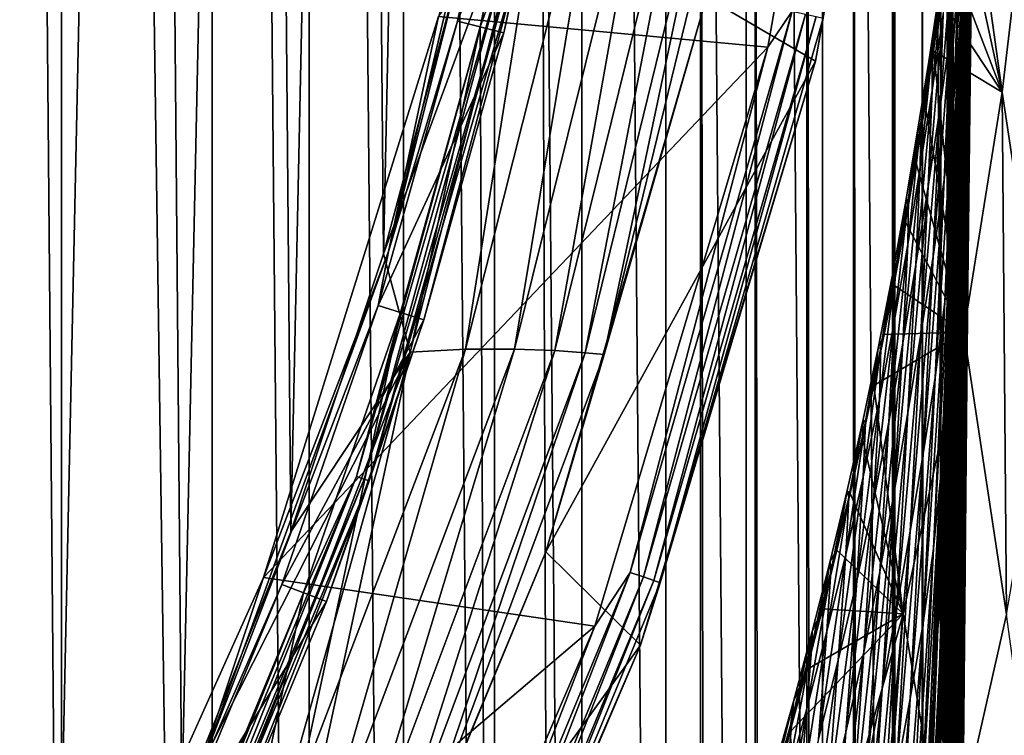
# Model space of a CAD drawing. Header units: metres. Extents: x -23 to 23, y -199 to 23.
# Tile 88 of 112: x 17.45 to 21.44, y -7.63 to -4.73. Entities that reach past the tile are written whole.
import ezdxf

# ---------------------------------------------------------------- set-up
doc = ezdxf.new("R2010")
doc.units = ezdxf.units.M
doc.layers.add('solid_509541_180_SW0001', color=7, linetype='CONTINUOUS')

msp = doc.modelspace()

# ---------------------------------------------------------------- linework, layer by layer
at = {"layer": 'solid_509541_180_SW0001'}
for points in [[(16.985275, 21.990782), (17.620903, -21.651779), (16.9846, -21.991119)], [(17.621748, 21.651287), (17.620903, -21.651779), (16.985275, 21.990782)], [(17.621748, 21.651287), (18.231302, -21.272396), (17.620903, -21.651779)], [(18.232214, 21.271791), (18.231302, -21.272396), (17.621748, 21.651287)], [(18.232214, 21.271791), (18.62468, -20.997019), (18.231302, -21.272396)], [(18.625443, 20.996466), (18.62468, -20.997019), (18.232214, 21.271791)], [(18.625443, 20.996466), (19.00584, -20.704641), (18.62468, -20.997019)], [(19.006542, 20.704075), (19.00584, -20.704641), (18.625443, 20.996466)], [(19.006542, 20.704075), (19.374756, -20.395285), (19.00584, -20.704641)], [(19.375515, 20.394615), (19.374756, -20.395285), (19.006542, 20.704075)], [(19.375515, 20.394615), (19.729403, -20.07045), (19.374756, -20.395285)], [(19.730179, 20.069708), (19.729403, -20.07045), (19.375515, 20.394615)], [(19.730179, 20.069708), (20.069681, -19.730207), (19.729403, -20.07045)], [(20.070425, 19.729429), (20.069681, -19.730207), (19.730179, 20.069708)], [(20.070425, 19.729429), (20.394588, -19.375546), (20.069681, -19.730207)], [(20.395264, 19.374781), (20.394588, -19.375546), (20.070425, 19.729429)], [(20.395264, 19.374781), (20.70405, -19.006573), (20.394588, -19.375546)], [(20.704624, 19.005861), (20.70405, -19.006573), (20.395264, 19.374781)], [(20.704624, 19.005861), (20.996441, -18.625477), (20.70405, -19.006573)], [(20.997004, 18.624701), (20.996441, -18.625477), (20.704624, 19.005861)], [(20.997004, 18.624701), (21.271763, -18.232256), (20.996441, -18.625477)], [(21.272379, 18.231327), (21.271763, -18.232256), (20.997004, 18.624701)], [(21.272379, 18.231327), (21.651262, -17.62179), (21.271763, -18.232256)], [(21.651768, 17.620922), (21.651262, -17.62179), (21.272379, 18.231327)], [(17.029188, -10.022691, 298.149994), (17.600216, -8.982201, 298.149994), (17.440552, 9.288432, 298.149994)], [(17.600216, -8.982201, 298.149994), (17.966784, 8.224495, 298.149994), (17.440552, 9.288432, 298.149994)], [(17.600216, -8.982201, 298.149994), (18.107746, -7.909305, 298.149994), (17.966784, 8.224495, 298.149994)], [(18.107746, -7.909305, 298.149994), (18.428164, 7.130939, 298.149994), (17.966784, 8.224495, 298.149994)], [(18.107746, -7.909305, 298.149994), (18.549967, -6.807827, 298.149994), (18.428164, 7.130939, 298.149994)], [(18.549967, -6.807827, 298.149994), (18.823053, 6.011672, 298.149994), (18.428164, 7.130939, 298.149994)], [(18.549967, -6.807827, 298.149994), (18.92528, -5.681699, 298.149994), (18.823053, 6.011672, 298.149994)], [(18.92528, -5.681699, 298.149994), (19.15004, 4.870692, 298.149994), (18.823053, 6.011672, 298.149994)], [(18.92528, -5.681699, 298.149994), (19.232309, -4.534991, 298.149994), (19.15004, 4.870692, 298.149994)], [(19.568743, -3.586129, 243), (20.209421, -189, 243), (20.209421, 0, 243)], [(20.430847, -189, 242.975174), (20.209421, 0, 243), (20.209421, -189, 243)], [(20.430622, 0, 242.975235), (20.209421, 0, 243), (20.430847, -189, 242.975174)], [(20.430622, 0, 242.975235), (20.430847, -189, 242.975174), (20.640865, -189, 242.902145)], [(20.430622, 0, 242.975235), (20.640865, -189, 242.902145), (20.640865, 0, 242.902145)], [(20.640865, 0, 242.902145), (20.640865, -189, 242.902145), (20.829733, -189, 242.784348)], [(20.640865, 0, 242.902145), (20.829733, -189, 242.784348), (20.829733, 0, 242.784348)], [(20.829733, 0, 242.784348), (20.829733, -189, 242.784348), (20.987867, -189, 242.627716)], [(20.829733, 0, 242.784348), (20.987867, -189, 242.627716), (20.987867, 0, 242.627716)], [(20.987867, 0, 242.627716), (20.987867, -189, 242.627716), (21.107435, -189, 242.439972)], [(20.987867, 0, 242.627716), (21.107435, -189, 242.439972), (21.107435, 0, 242.439972)], [(21.107435, 0, 242.439972), (21.110292, -189, 242.434082), (21.18251, -189, 242.230423)], [(21.107435, 0, 242.439972), (21.107435, -189, 242.439972), (21.110292, -189, 242.434082)], [(21.107435, 0, 242.439972), (21.18251, -189, 242.230423), (21.18251, 0, 242.230423)], [(21.18251, 0, 242.230423), (21.209375, -189, 242.00946), (21.209375, 0, 242.00946)], [(21.18251, 0, 242.230423), (21.184349, -189, 242.222519), (21.209375, -189, 242.00946)], [(21.18251, 0, 242.230423), (21.18251, -189, 242.230423), (21.184349, -189, 242.222519)], [(21.209375, 0, 242.00946), (21.209375, -189, 242.00946), (21.220919, -48.618351, 240.789825)], [(21.288965, -6.157858, 233.600708), (21.307217, -4.512949, 231.672409), (21.209375, 0, 242.00946)], [(21.272617, -8.009531, 235.327774), (21.288965, -6.157858, 233.600708), (21.209375, 0, 242.00946)], [(21.258368, -10.046216, 236.833282), (21.272617, -8.009531, 235.327774), (21.209375, 0, 242.00946)], [(21.252073, -11.128231, 237.49826), (21.258368, -10.046216, 236.833282), (21.209375, 0, 242.00946)], [(21.246357, -12.249537, 238.102295), (21.252073, -11.128231, 237.49826), (21.209375, 0, 242.00946)], [(21.241236, -13.40719, 238.643402), (21.246357, -12.249537, 238.102295), (21.209375, 0, 242.00946)], [(21.23987, -13.74757, 238.787567), (21.241236, -13.40719, 238.643402), (21.209375, 0, 242.00946)], [(21.236729, -14.597524, 239.119431), (21.23987, -13.74757, 238.787567), (21.209375, 0, 242.00946)], [(21.232862, -15.815422, 239.527954), (21.236729, -14.597524, 239.119431), (21.209375, 0, 242.00946)], [(21.229658, -17.053722, 239.866516), (21.232862, -15.815422, 239.527954), (21.209375, 0, 242.00946)], [(21.227131, -18.306068, 240.133636), (21.229658, -17.053722, 239.866516), (21.209375, 0, 242.00946)], [(21.225285, -19.567232, 240.328552), (21.227131, -18.306068, 240.133636), (21.209375, 0, 242.00946)], [(21.22365, -22.098618, 240.501404), (21.225285, -19.567232, 240.328552), (21.209375, 0, 242.00946)], [(21.222803, -29.204607, 240.590744), (21.22365, -22.098618, 240.501404), (21.209375, 0, 242.00946)], [(21.222088, -35.793182, 240.666397), (21.222803, -29.204607, 240.590744), (21.209375, 0, 242.00946)], [(21.222067, -35.993225, 240.668579), (21.222088, -35.793182, 240.666397), (21.209375, 0, 242.00946)], [(21.221418, -42.462849, 240.737106), (21.222067, -35.993225, 240.668579), (21.209375, 0, 242.00946)], [(21.220919, -48.618351, 240.789825), (21.221418, -42.462849, 240.737106), (21.209375, 0, 242.00946)], [(19.148415, -4.7197, 247.149994), (20.906908, -2.433172, 247.149994), (20.483007, -4.844081, 247.149994)], [(20.580753, -4.697423, 247.159851), (20.483007, -4.844081, 247.149994), (20.906908, -2.433172, 247.149994)], [(20.675278, -4.900131, 247.351959), (21.104349, -2.466745, 247.351959), (20.234138, -4.641674, 297.15979)], [(20.706221, -4.72606, 247.289688), (21.104349, -2.466745, 247.351959), (20.675278, -4.900131, 247.351959)], [(18.945072, -5.671782, 246.983429), (19.475998, -3.569109, 246.809937), (19.475426, -3.434043, 246.983429)], [(18.945072, -5.671782, 246.983429), (19.475426, -3.434043, 246.983429), (19.148415, -4.7197, 247.149994)], [(18.945072, -5.671782, 246.983429), (19.224968, -4.738529, 246.809937), (19.475998, -3.569109, 246.809937)], [(19.475998, -3.569109, 246.809937), (19.224968, -4.738529, 246.809937), (19.666973, -3.604107, 243.10524)], [(20.209421, -189, 243), (19.568743, -3.586129, 243), (19.316486, -4.761213, 243)], [(19.434235, -4.435737, 243.008087), (19.316486, -4.761213, 243), (19.568743, -3.586129, 243)], [(19.224968, -4.738529, 246.809937), (19.413481, -4.784994, 243.10524), (19.666973, -3.604107, 243.10524)], [(19.487289, -4.447846, 243.065384), (19.666973, -3.604107, 243.10524), (19.413481, -4.784994, 243.10524)], [(19.619972, -6.073445, 297.777344), (20.194574, -3.742889, 297.777344), (20.031719, -3.753273, 297.934174)], [(19.742498, -6.081863, 297.589386), (20.194574, -3.742889, 297.777344), (19.619972, -6.073445, 297.777344)], [(19.742498, -6.081863, 297.589386), (20.316927, -3.738685, 297.589386), (20.194574, -3.742889, 297.777344)], [(19.818787, -6.088881, 297.379608), (20.316927, -3.738685, 297.589386), (19.742498, -6.081863, 297.589386)], [(19.818787, -6.088881, 297.379608), (20.234138, -4.641674, 297.15979), (20.393335, -3.73773, 297.379608)], [(19.818787, -6.088881, 297.379608), (20.393335, -3.73773, 297.379608), (20.316927, -3.738685, 297.589386)], [(21.318043, -3.715503, 230.504211), (21.30681, -4.557219, 231.674255), (21.301353, -5.007523, 232.239014)], [(21.315617, -3.841712, 230.456314), (21.318043, -3.715503, 230.504211), (21.301353, -5.007523, 232.239014)], [(19.257978, -6.067904, 298.052094), (19.835596, -3.773372, 298.052094), (19.614845, -3.807187, 298.125244)], [(19.456226, -6.067296, 297.934174), (19.835596, -3.773372, 298.052094), (19.257978, -6.067904, 298.052094)], [(19.456226, -6.067296, 297.934174), (20.031719, -3.753273, 297.934174), (19.835596, -3.773372, 298.052094)], [(19.619972, -6.073445, 297.777344), (20.031719, -3.753273, 297.934174), (19.456226, -6.067296, 297.934174)], [(19.614845, -3.807187, 298.125244), (19.232309, -4.534991, 298.149994), (18.92528, -5.681699, 298.149994)], [(19.033278, -6.080393, 298.125244), (19.614845, -3.807187, 298.125244), (18.92528, -5.681699, 298.149994)], [(19.257978, -6.067904, 298.052094), (19.614845, -3.807187, 298.125244), (19.033278, -6.080393, 298.125244)], [(21.31135, -3.859556, 225.5905), (21.280453, -4.682875, 227.385696), (21.259462, -4.972958, 226.992981)], [(21.291973, -4.15589, 225.19873), (21.31135, -3.859556, 225.5905), (21.259462, -4.972958, 226.992981)], [(21.301165, -3.858489, 222.927032), (21.277489, -4.45764, 224.808014), (21.26096, -4.763419, 224.41684)], [(21.284134, -4.166264, 222.537048), (21.301165, -3.858489, 222.927032), (21.26096, -4.763419, 224.41684)], [(21.295982, -3.849372, 228.686951), (21.264959, -4.934066, 230.530701), (21.263748, -4.929043, 230.383423)], [(21.294704, -3.875251, 228.544525), (21.295982, -3.849372, 228.686951), (21.263748, -4.929043, 230.383423)], [(21.29637, -3.842039, 228.832016), (21.265577, -4.955669, 230.679413), (21.264959, -4.934066, 230.530701)], [(21.295982, -3.849372, 228.686951), (21.29637, -3.842039, 228.832016), (21.264959, -4.934066, 230.530701)], [(21.29637, -3.842039, 228.832016), (21.296154, -3.849998, 228.978287), (21.265577, -4.955669, 230.679413)], [(21.296154, -3.849998, 228.978287), (21.265909, -4.990054, 230.828064), (21.265577, -4.955669, 230.679413)], [(21.296154, -3.849998, 228.978287), (21.295637, -3.869703, 229.124344), (21.265909, -4.990054, 230.828064)], [(21.315617, -3.841712, 230.456314), (21.301353, -5.007523, 232.239014), (21.297989, -5.124256, 232.185593)], [(21.312584, -3.935763, 230.38356), (21.315617, -3.841712, 230.456314), (21.297989, -5.124256, 232.185593)], [(21.274803, -3.900486, 214.727203), (21.245625, -4.164533, 214.374588), (21.432213, -5.026541, 192.516052)], [(21.294704, -3.875251, 228.544525), (21.263748, -4.929043, 230.383423), (21.261639, -4.944081, 230.239105)], [(21.292282, -3.92248, 228.406036), (21.294704, -3.875251, 228.544525), (21.261639, -4.944081, 230.239105)], [(21.295637, -3.869703, 229.124344), (21.26626, -5.033277, 230.97525), (21.265909, -4.990054, 230.828064)], [(21.295637, -3.869703, 229.124344), (21.295109, -3.897475, 229.268906), (21.26626, -5.033277, 230.97525)], [(21.295109, -3.897475, 229.268906), (21.266907, -5.081416, 231.119797), (21.26626, -5.033277, 230.97525)], [(21.295109, -3.897475, 229.268906), (21.29483, -3.929661, 229.410858), (21.266907, -5.081416, 231.119797)], [(21.274803, -3.900486, 214.727203), (21.432213, -5.026541, 192.516052), (21.523722, -4.244569, 192.516052)], [(21.292282, -3.92248, 228.406036), (21.261639, -4.944081, 230.239105), (21.258368, -4.982179, 230.099121)], [(21.288507, -3.993252, 228.272552), (21.292282, -3.92248, 228.406036), (21.258368, -4.982179, 230.099121)], [(21.29483, -3.929661, 229.410858), (21.268078, -5.130741, 231.260895), (21.266907, -5.081416, 231.119797)], [(21.29483, -3.929661, 229.410858), (21.295023, -3.962787, 229.54953), (21.268078, -5.130741, 231.260895)], [(21.312584, -3.935763, 230.38356), (21.297989, -5.124256, 232.185593), (21.293869, -5.207207, 232.1091)], [(21.309179, -3.997595, 230.290909), (21.312584, -3.935763, 230.38356), (21.293869, -5.207207, 232.1091)], [(21.295023, -3.962787, 229.54953), (21.269934, -5.17785, 231.398224), (21.268078, -5.130741, 231.260895)], [(21.295023, -3.962787, 229.54953), (21.295839, -3.993694, 229.684601), (21.269934, -5.17785, 231.398224)], [(21.288507, -3.993252, 228.272552), (21.253717, -5.045683, 229.964615), (21.247614, -5.134091, 229.83345)], [(21.288507, -3.993252, 228.272552), (21.247614, -5.134091, 229.83345), (21.262907, -4.677446, 229.148758)], [(21.288507, -3.993252, 228.272552), (21.258368, -4.982179, 230.099121), (21.253717, -5.045683, 229.964615)], [(21.295839, -3.993694, 229.684601), (21.272556, -5.219582, 231.531708), (21.269934, -5.17785, 231.398224)], [(21.295839, -3.993694, 229.684601), (21.297356, -4.019426, 229.816101), (21.272556, -5.219582, 231.531708)], [(21.297356, -4.019426, 229.816101), (21.275942, -5.252643, 231.661224), (21.272556, -5.219582, 231.531708)], [(21.297356, -4.019426, 229.816101), (21.299572, -4.036868, 229.943832), (21.275942, -5.252643, 231.661224)], [(21.309179, -3.997595, 230.290909), (21.293869, -5.207207, 232.1091), (21.289272, -5.256492, 232.013718)], [(21.305687, -4.03117, 230.183853), (21.309179, -3.997595, 230.290909), (21.289272, -5.256492, 232.013718)], [(21.299572, -4.036868, 229.943832), (21.279999, -5.273197, 231.786087), (21.275942, -5.252643, 231.661224)], [(21.299572, -4.036868, 229.943832), (21.302404, -4.042334, 230.067047), (21.279999, -5.273197, 231.786087)], [(21.302404, -4.042334, 230.067047), (21.284536, -5.276457, 231.904602), (21.279999, -5.273197, 231.786087)], [(21.305687, -4.03117, 230.183853), (21.289272, -5.256492, 232.013718), (21.284536, -5.276457, 231.904602)], [(21.302404, -4.042334, 230.067047), (21.305687, -4.03117, 230.183853), (21.284536, -5.276457, 231.904602)], [(21.269669, -4.09697, 220.195663), (21.25828, -4.474992, 222.144562), (21.222597, -4.784441, 221.749603)], [(21.234831, -4.403678, 219.801651), (21.269669, -4.09697, 220.195663), (21.222597, -4.784441, 221.749603)], [(21.251398, -5.42914, 229.46431), (21.283293, -4.087542, 228.142136), (21.262907, -4.677446, 229.148758)], [(21.287825, -4.392425, 227.774063), (21.283293, -4.087542, 228.142136), (21.251398, -5.42914, 229.46431)], [(21.245625, -4.164533, 214.374588), (21.210653, -4.448397, 213.984924), (21.432213, -5.026541, 192.516052)], [(21.284134, -4.166264, 222.537048), (21.26096, -4.763419, 224.41684), (21.234644, -5.071215, 224.023407)], [(21.25828, -4.474992, 222.144562), (21.284134, -4.166264, 222.537048), (21.234644, -5.071215, 224.023407)], [(21.291973, -4.15589, 225.19873), (21.259462, -4.972958, 226.992981), (21.244293, -5.269474, 226.601456)], [(21.277489, -4.45764, 224.808014), (21.291973, -4.15589, 225.19873), (21.244293, -5.269474, 226.601456)], [(21.523722, -4.244569, 192.516052), (21.432213, -5.026541, 192.516052), (21.609673, -6.208157, 168.448547)], [(21.234831, -4.403678, 219.801651), (21.222597, -4.784441, 221.749603), (21.179501, -5.095377, 221.353256)], [(21.193436, -4.710915, 219.406082), (21.234831, -4.403678, 219.801651), (21.179501, -5.095377, 221.353256)], [(21.287825, -4.392425, 227.774063), (21.251398, -5.42914, 229.46431), (21.242525, -5.71066, 229.075577)], [(21.280453, -4.682875, 227.385696), (21.287825, -4.392425, 227.774063), (21.242525, -5.71066, 229.075577)], [(19.434235, -4.435737, 243.008087), (18.815392, -6.58379, 243.008087), (19.316486, -4.761213, 243)], [(18.846643, -6.594726, 243.031128), (18.815392, -6.58379, 243.008087), (19.434235, -4.435737, 243.008087)], [(19.466515, -4.443105, 243.031128), (18.846643, -6.594726, 243.031128), (19.434235, -4.435737, 243.008087)], [(18.866756, -6.601764, 243.065384), (18.846643, -6.594726, 243.031128), (19.466515, -4.443105, 243.031128)], [(19.487289, -4.447846, 243.065384), (18.866756, -6.601764, 243.065384), (19.466515, -4.443105, 243.031128)], [(19.487289, -4.447846, 243.065384), (19.089151, -5.948421, 243.10524), (18.866756, -6.601764, 243.065384)], [(19.487289, -4.447846, 243.065384), (19.413481, -4.784994, 243.10524), (19.089151, -5.948421, 243.10524)], [(21.210653, -4.448397, 213.984924), (21.183697, -4.648682, 213.704208), (21.432213, -5.026541, 192.516052)], [(21.277489, -4.45764, 224.808014), (21.244293, -5.269474, 226.601456), (21.227192, -5.570987, 226.209625)], [(21.26096, -4.763419, 224.41684), (21.277489, -4.45764, 224.808014), (21.227192, -5.570987, 226.209625)], [(21.25828, -4.474992, 222.144562), (21.234644, -5.071215, 224.023407), (21.197374, -5.380677, 223.627747)], [(21.222597, -4.784441, 221.749603), (21.25828, -4.474992, 222.144562), (21.197374, -5.380677, 223.627747)], [(21.30681, -4.557219, 231.674255), (21.307217, -4.512949, 231.672409), (21.288965, -6.157858, 233.600708)], [(21.193033, -4.547399, 217.405899), (21.193436, -4.710915, 219.406082), (21.148012, -5.019727, 219.010284)], [(21.148943, -4.848563, 217.010696), (21.193033, -4.547399, 217.405899), (21.148012, -5.019727, 219.010284)], [(21.148943, -4.848563, 217.010696), (21.177616, -4.611282, 215.369873), (21.193033, -4.547399, 217.405899)], [(21.30681, -4.557219, 231.674255), (21.288965, -6.157858, 233.600708), (21.301353, -5.007523, 232.239014)], [(21.177616, -4.611282, 215.369873), (21.119705, -5.078458, 213.092316), (21.153469, -4.85855, 213.406464)], [(21.177616, -4.611282, 215.369873), (21.134247, -4.901578, 214.974915), (21.119705, -5.078458, 213.092316)], [(21.148943, -4.848563, 217.010696), (21.134247, -4.901578, 214.974915), (21.177616, -4.611282, 215.369873)], [(21.177616, -4.611282, 215.369873), (21.153469, -4.85855, 213.406464), (21.183697, -4.648682, 213.704208)], [(20.675278, -4.900131, 247.351959), (20.234138, -4.641674, 297.15979), (19.583431, -6.888737, 297.15979)], [(19.818787, -6.088881, 297.379608), (19.583431, -6.888737, 297.15979), (20.234138, -4.641674, 297.15979)], [(21.183697, -4.648682, 213.704208), (21.153469, -4.85855, 213.406464), (21.432213, -5.026541, 192.516052)], [(19.925402, -6.972199, 247.159851), (20.483007, -4.844081, 247.149994), (20.580753, -4.697423, 247.159851)], [(19.925402, -6.972199, 247.159851), (20.580753, -4.697423, 247.159851), (19.978346, -6.990726, 247.188583)], [(20.580753, -4.697423, 247.159851), (20.635439, -4.709904, 247.188583), (19.978346, -6.990726, 247.188583)], [(21.280453, -4.682875, 227.385696), (21.242525, -5.71066, 229.075577), (21.219124, -5.992752, 228.682785)], [(21.259462, -4.972958, 226.992981), (21.280453, -4.682875, 227.385696), (21.219124, -5.992752, 228.682785)], [(21.251398, -5.42914, 229.46431), (21.262907, -4.677446, 229.148758), (21.247614, -5.134091, 229.83345)], [(18.439878, -6.993421, 247.149994), (19.148415, -4.7197, 247.149994), (20.483007, -4.844081, 247.149994)], [(18.945072, -5.671782, 246.983429), (19.148415, -4.7197, 247.149994), (18.439878, -6.993421, 247.149994)], [(19.224968, -4.738529, 246.809937), (18.903788, -5.890658, 246.809937), (19.413481, -4.784994, 243.10524)], [(18.945072, -5.671782, 246.983429), (18.903788, -5.890658, 246.809937), (19.224968, -4.738529, 246.809937)], [(19.978346, -6.990726, 247.188583), (20.635439, -4.709904, 247.188583), (20.020224, -7.005379, 247.233353)], [(20.635439, -4.709904, 247.188583), (20.678694, -4.719777, 247.233353), (20.020224, -7.005379, 247.233353)], [(20.020224, -7.005379, 247.233353), (20.678694, -4.719777, 247.233353), (20.046873, -7.014704, 247.289688)], [(20.678694, -4.719777, 247.233353), (20.706221, -4.72606, 247.289688), (20.046873, -7.014704, 247.289688)], [(20.046873, -7.014704, 247.289688), (20.706221, -4.72606, 247.289688), (20.675278, -4.900131, 247.351959)], [(21.193436, -4.710915, 219.406082), (21.179501, -5.095377, 221.353256), (21.132153, -5.40872, 220.956802)], [(21.148012, -5.019727, 219.010284), (21.193436, -4.710915, 219.406082), (21.132153, -5.40872, 220.956802)], [(19.316486, -4.761213, 243), (18.993776, -5.918785, 243), (-20.209421, -189, 243)], [(19.316486, -4.761213, 243), (-20.209421, -189, 243), (20.209421, -189, 243)], [(18.815392, -6.58379, 243.008087), (18.993776, -5.918785, 243), (19.316486, -4.761213, 243)], [(18.903788, -5.890658, 246.809937), (19.089151, -5.948421, 243.10524), (19.413481, -4.784994, 243.10524)], [(21.222597, -4.784441, 221.749603), (21.197374, -5.380677, 223.627747), (21.15197, -5.692447, 223.23085)], [(21.179501, -5.095377, 221.353256), (21.222597, -4.784441, 221.749603), (21.15197, -5.692447, 223.23085)], [(21.26096, -4.763419, 224.41684), (21.227192, -5.570987, 226.209625), (21.199511, -5.875411, 225.815796)], [(21.234644, -5.071215, 224.023407), (21.26096, -4.763419, 224.41684), (21.199511, -5.875411, 225.815796)], [(18.439878, -6.993421, 247.149994), (20.483007, -4.844081, 247.149994), (19.781652, -7.190675, 247.149994)], [(19.925402, -6.972199, 247.159851), (19.781652, -7.190675, 247.149994), (20.483007, -4.844081, 247.149994)], [(21.148943, -4.848563, 217.010696), (21.148012, -5.019727, 219.010284), (21.099905, -5.330588, 218.614975)], [(21.102043, -5.15094, 216.615921), (21.148943, -4.848563, 217.010696), (21.099905, -5.330588, 218.614975)], [(21.102043, -5.15094, 216.615921), (21.134247, -4.901578, 214.974915), (21.148943, -4.848563, 217.010696)], [(21.153469, -4.85855, 213.406464), (21.119705, -5.078458, 213.092316), (21.276215, -5.99824, 192.516052)], [(21.153469, -4.85855, 213.406464), (21.276215, -5.99824, 192.516052), (21.432213, -5.026541, 192.516052)], [(19.966608, -7.267251, 247.351959), (20.675278, -4.900131, 247.351959), (19.583431, -6.888737, 297.15979)], [(20.046873, -7.014704, 247.289688), (20.675278, -4.900131, 247.351959), (19.966608, -7.267251, 247.351959)], [(21.134247, -4.901578, 214.974915), (21.081968, -5.30972, 212.760971), (21.119705, -5.078458, 213.092316)], [(21.134247, -4.901578, 214.974915), (21.087929, -5.192131, 214.580307), (21.081968, -5.30972, 212.760971)], [(21.102043, -5.15094, 216.615921), (21.087929, -5.192131, 214.580307), (21.134247, -4.901578, 214.974915)], [(21.261639, -4.944081, 230.239105), (21.228313, -6.199754, 231.953522), (21.225042, -6.205462, 231.808289)], [(21.258368, -4.982179, 230.099121), (21.261639, -4.944081, 230.239105), (21.225042, -6.205462, 231.808289)], [(21.263748, -4.929043, 230.383423), (21.230707, -6.215188, 232.10199), (21.228313, -6.199754, 231.953522)], [(21.261639, -4.944081, 230.239105), (21.263748, -4.929043, 230.383423), (21.228313, -6.199754, 231.953522)], [(21.263748, -4.929043, 230.383423), (21.264959, -4.934066, 230.530701), (21.230707, -6.215188, 232.10199)], [(21.264959, -4.934066, 230.530701), (21.232523, -6.24814, 232.252121), (21.230707, -6.215188, 232.10199)], [(21.264959, -4.934066, 230.530701), (21.265577, -4.955669, 230.679413), (21.232523, -6.24814, 232.252121)], [(21.259462, -4.972958, 226.992981), (21.219124, -5.992752, 228.682785), (21.202272, -6.282094, 228.29129)], [(21.244293, -5.269474, 226.601456), (21.259462, -4.972958, 226.992981), (21.202272, -6.282094, 228.29129)], [(21.258368, -4.982179, 230.099121), (21.225042, -6.205462, 231.808289), (21.220623, -6.23543, 231.667694)], [(21.253717, -5.045683, 229.964615), (21.258368, -4.982179, 230.099121), (21.220623, -6.23543, 231.667694)], [(21.265577, -4.955669, 230.679413), (21.234076, -6.294654, 232.402313), (21.232523, -6.24814, 232.252121)], [(21.265577, -4.955669, 230.679413), (21.265909, -4.990054, 230.828064), (21.234076, -6.294654, 232.402313)], [(21.148012, -5.019727, 219.010284), (21.132153, -5.40872, 220.956802), (21.082232, -5.724831, 220.560867)], [(21.099905, -5.330588, 218.614975), (21.148012, -5.019727, 219.010284), (21.082232, -5.724831, 220.560867)], [(21.265909, -4.990054, 230.828064), (21.235674, -6.350618, 232.551132), (21.234076, -6.294654, 232.402313)], [(21.265909, -4.990054, 230.828064), (21.26626, -5.033277, 230.97525), (21.235674, -6.350618, 232.551132)], [(21.301353, -5.007523, 232.239014), (21.288311, -6.204914, 233.574768), (21.285719, -6.464582, 233.836945)], [(21.297989, -5.124256, 232.185593), (21.301353, -5.007523, 232.239014), (21.285719, -6.464582, 233.836945)], [(21.301353, -5.007523, 232.239014), (21.288965, -6.157858, 233.600708), (21.288311, -6.204914, 233.574768)], [(21.253717, -5.045683, 229.964615), (21.214836, -6.292097, 231.532913), (21.207626, -6.374381, 231.401749)], [(21.253717, -5.045683, 229.964615), (21.207626, -6.374381, 231.401749), (21.225758, -5.804471, 230.726288)], [(21.253717, -5.045683, 229.964615), (21.220623, -6.23543, 231.667694), (21.214836, -6.292097, 231.532913)], [(21.247614, -5.134091, 229.83345), (21.253717, -5.045683, 229.964615), (21.225758, -5.804471, 230.726288)], [(21.26626, -5.033277, 230.97525), (21.237598, -6.411935, 232.697327), (21.235674, -6.350618, 232.551132)], [(21.26626, -5.033277, 230.97525), (21.266907, -5.081416, 231.119797), (21.237598, -6.411935, 232.697327)], [(21.432213, -5.026541, 192.516052), (21.276215, -5.99824, 192.516052), (21.448755, -7.142649, 168.448547)], [(21.432213, -5.026541, 192.516052), (21.448755, -7.142649, 168.448547), (21.609673, -6.208157, 168.448547)], [(21.119705, -5.078458, 213.092316), (21.081968, -5.30972, 212.760971), (21.276215, -5.99824, 192.516052)], [(21.179501, -5.095377, 221.353256), (21.15197, -5.692447, 223.23085), (21.102127, -6.007327, 222.833893)], [(21.132153, -5.40872, 220.956802), (21.179501, -5.095377, 221.353256), (21.102127, -6.007327, 222.833893)], [(21.234644, -5.071215, 224.023407), (21.199511, -5.875411, 225.815796), (21.159941, -6.182297, 225.419907)], [(21.197374, -5.380677, 223.627747), (21.234644, -5.071215, 224.023407), (21.159941, -6.182297, 225.419907)], [(21.266907, -5.081416, 231.119797), (21.240082, -6.474698, 232.840012), (21.237598, -6.411935, 232.697327)], [(21.266907, -5.081416, 231.119797), (21.268078, -5.130741, 231.260895), (21.240082, -6.474698, 232.840012)], [(21.209541, -6.658414, 231.032654), (21.247614, -5.134091, 229.83345), (21.225758, -5.804471, 230.726288)], [(21.251398, -5.42914, 229.46431), (21.247614, -5.134091, 229.83345), (21.209541, -6.658414, 231.032654)], [(21.268078, -5.130741, 231.260895), (21.243288, -6.535343, 232.97879), (21.240082, -6.474698, 232.840012)], [(21.268078, -5.130741, 231.260895), (21.269934, -5.17785, 231.398224), (21.243288, -6.535343, 232.97879)], [(21.297989, -5.124256, 232.185593), (21.285719, -6.464582, 233.836945), (21.281227, -6.571105, 233.778702)], [(21.293869, -5.207207, 232.1091), (21.297989, -5.124256, 232.185593), (21.281227, -6.571105, 233.778702)], [(21.102043, -5.15094, 216.615921), (21.099905, -5.330588, 218.614975), (21.048969, -5.643282, 218.220154)], [(21.052231, -5.454418, 216.221588), (21.102043, -5.15094, 216.615921), (21.048969, -5.643282, 218.220154)], [(21.052231, -5.454418, 216.221588), (21.087929, -5.192131, 214.580307), (21.102043, -5.15094, 216.615921)], [(21.269934, -5.17785, 231.398224), (21.247303, -6.590568, 233.113556), (21.243288, -6.535343, 232.97879)], [(21.269934, -5.17785, 231.398224), (21.272556, -5.219582, 231.531708), (21.247303, -6.590568, 233.113556)], [(21.087929, -5.192131, 214.580307), (21.038603, -5.482949, 214.186096), (21.039911, -5.552528, 212.412689)], [(21.052231, -5.454418, 216.221588), (21.038603, -5.482949, 214.186096), (21.087929, -5.192131, 214.580307)], [(21.087929, -5.192131, 214.580307), (21.039911, -5.552528, 212.412689), (21.081968, -5.30972, 212.760971)], [(21.272556, -5.219582, 231.531708), (21.252121, -6.636978, 233.244217), (21.247303, -6.590568, 233.113556)], [(21.272556, -5.219582, 231.531708), (21.275942, -5.252643, 231.661224), (21.252121, -6.636978, 233.244217)], [(21.293869, -5.207207, 232.1091), (21.281227, -6.571105, 233.778702), (21.275831, -6.642521, 233.698593)], [(21.289272, -5.256492, 232.013718), (21.293869, -5.207207, 232.1091), (21.275831, -6.642521, 233.698593)], [(21.275942, -5.252643, 231.661224), (21.257641, -6.670674, 233.370178), (21.252121, -6.636978, 233.244217)], [(21.275942, -5.252643, 231.661224), (21.279999, -5.273197, 231.786087), (21.257641, -6.670674, 233.370178)], [(21.289272, -5.256492, 232.013718), (21.275831, -6.642521, 233.698593), (21.269844, -6.679541, 233.600739)], [(21.284536, -5.276457, 231.904602), (21.289272, -5.256492, 232.013718), (21.269844, -6.679541, 233.600739)], [(21.244293, -5.269474, 226.601456), (21.202272, -6.282094, 228.29129), (21.183578, -6.577216, 227.899628)], [(21.227192, -5.570987, 226.209625), (21.244293, -5.269474, 226.601456), (21.183578, -6.577216, 227.899628)], [(21.279999, -5.273197, 231.786087), (21.263653, -6.686847, 233.489929), (21.257641, -6.670674, 233.370178)], [(21.279999, -5.273197, 231.786087), (21.284536, -5.276457, 231.904602), (21.263653, -6.686847, 233.489929)], [(21.284536, -5.276457, 231.904602), (21.269844, -6.679541, 233.600739), (21.263653, -6.686847, 233.489929)], [(21.099905, -5.330588, 218.614975), (21.082232, -5.724831, 220.560867), (21.029558, -6.043406, 220.165421)], [(21.048969, -5.643282, 218.220154), (21.099905, -5.330588, 218.614975), (21.029558, -6.043406, 220.165421)], [(21.081968, -5.30972, 212.760971), (21.039911, -5.552528, 212.412689), (21.276215, -5.99824, 192.516052)], [(21.197374, -5.380677, 223.627747), (21.159941, -6.182297, 225.419907), (21.111647, -6.492178, 225.022903)], [(21.15197, -5.692447, 223.23085), (21.197374, -5.380677, 223.627747), (21.111647, -6.492178, 225.022903)], [(21.132153, -5.40872, 220.956802), (21.102127, -6.007327, 222.833893), (21.049805, -6.325584, 222.4375)], [(21.082232, -5.724831, 220.560867), (21.132153, -5.40872, 220.956802), (21.049805, -6.325584, 222.4375)], [(21.052231, -5.454418, 216.221588), (21.048969, -5.643282, 218.220154), (20.994205, -5.957173, 217.825348)], [(20.998785, -5.758459, 215.827271), (21.052231, -5.454418, 216.221588), (20.994205, -5.957173, 217.825348)], [(20.998785, -5.758459, 215.827271), (21.038603, -5.482949, 214.186096), (21.052231, -5.454418, 216.221588)], [(21.251398, -5.42914, 229.46431), (21.209541, -6.658414, 231.032654), (21.198202, -6.929583, 230.644684)], [(21.242525, -5.71066, 229.075577), (21.251398, -5.42914, 229.46431), (21.198202, -6.929583, 230.644684)], [(21.038603, -5.482949, 214.186096), (20.985878, -5.773604, 213.791855), (20.992899, -5.808137, 212.045334)], [(20.998785, -5.758459, 215.827271), (20.985878, -5.773604, 213.791855), (21.038603, -5.482949, 214.186096)], [(21.038603, -5.482949, 214.186096), (20.992899, -5.808137, 212.045334), (21.039911, -5.552528, 212.412689)], [(21.039911, -5.552528, 212.412689), (20.992899, -5.808137, 212.045334), (21.276215, -5.99824, 192.516052)], [(21.227192, -5.570987, 226.209625), (21.183578, -6.577216, 227.899628), (21.153664, -6.875983, 227.506134)], [(21.199511, -5.875411, 225.815796), (21.227192, -5.570987, 226.209625), (21.153664, -6.875983, 227.506134)], [(21.048969, -5.643282, 218.220154), (21.029558, -6.043406, 220.165421), (20.972889, -6.363726, 219.769989)], [(20.994205, -5.957173, 217.825348), (21.048969, -5.643282, 218.220154), (20.972889, -6.363726, 219.769989)], [(18.158518, -7.83282, 246.983429), (18.903788, -5.890658, 246.809937), (18.945072, -5.671782, 246.983429)], [(18.158518, -7.83282, 246.983429), (18.945072, -5.671782, 246.983429), (18.439878, -6.993421, 247.149994)], [(19.033278, -6.080393, 298.125244), (18.92528, -5.681699, 298.149994), (18.549967, -6.807827, 298.149994)], [(21.15197, -5.692447, 223.23085), (21.111647, -6.492178, 225.022903), (21.058758, -6.805751, 224.625885)], [(21.102127, -6.007327, 222.833893), (21.15197, -5.692447, 223.23085), (21.058758, -6.805751, 224.625885)], [(21.082232, -5.724831, 220.560867), (21.049805, -6.325584, 222.4375), (20.994801, -6.646837, 222.041565)], [(21.029558, -6.043406, 220.165421), (21.082232, -5.724831, 220.560867), (20.994801, -6.646837, 222.041565)], [(21.242525, -5.71066, 229.075577), (21.198202, -6.929583, 230.644684), (21.171627, -7.202089, 230.25293)], [(21.219124, -5.992752, 228.682785), (21.242525, -5.71066, 229.075577), (21.171627, -7.202089, 230.25293)], [(20.985878, -5.773604, 213.791855), (20.929306, -6.063547, 213.397079), (20.954126, -6.007937, 211.757156)], [(20.940891, -6.062396, 215.432404), (20.929306, -6.063547, 213.397079), (20.985878, -5.773604, 213.791855)], [(20.998785, -5.758459, 215.827271), (20.994205, -5.957173, 217.825348), (20.934467, -6.271499, 217.429977)], [(20.940891, -6.062396, 215.432404), (20.998785, -5.758459, 215.827271), (20.934467, -6.271499, 217.429977)], [(20.940891, -6.062396, 215.432404), (20.985878, -5.773604, 213.791855), (20.998785, -5.758459, 215.827271)], [(20.985878, -5.773604, 213.791855), (20.954126, -6.007937, 211.757156), (20.992899, -5.808137, 212.045334)], [(20.992899, -5.808137, 212.045334), (20.954126, -6.007937, 211.757156), (21.276215, -5.99824, 192.516052)], [(21.209541, -6.658414, 231.032654), (21.225758, -5.804471, 230.726288), (21.207626, -6.374381, 231.401749)], [(18.158518, -7.83282, 246.983429), (18.51363, -7.021294, 246.809937), (18.903788, -5.890658, 246.809937)], [(18.903788, -5.890658, 246.809937), (18.51363, -7.021294, 246.809937), (19.089151, -5.948421, 243.10524)], [(21.199511, -5.875411, 225.815796), (21.153664, -6.875983, 227.506134), (21.11112, -7.177866, 227.110733)], [(21.159941, -6.182297, 225.419907), (21.199511, -5.875411, 225.815796), (21.11112, -7.177866, 227.110733)], [(18.993776, -5.918785, 243), (18.601791, -7.054702, 243), (-20.209421, -189, 243)], [(18.815392, -6.58379, 243.008087), (18.601791, -7.054702, 243), (18.993776, -5.918785, 243)], [(18.51363, -7.021294, 246.809937), (18.695168, -7.090142, 243.10524), (19.089151, -5.948421, 243.10524)], [(18.866756, -6.601764, 243.065384), (19.089151, -5.948421, 243.10524), (18.695168, -7.090142, 243.10524)], [(20.994205, -5.957173, 217.825348), (20.972889, -6.363726, 219.769989), (20.910807, -6.684947, 219.373993)], [(20.934467, -6.271499, 217.429977), (20.994205, -5.957173, 217.825348), (20.910807, -6.684947, 219.373993)], [(20.911936, -6.215302, 211.456589), (21.03075, -7.140331, 192.516052), (21.276215, -5.99824, 192.516052)], [(20.954126, -6.007937, 211.757156), (20.911936, -6.215302, 211.456589), (21.276215, -5.99824, 192.516052)], [(20.929306, -6.063547, 213.397079), (20.911936, -6.215302, 211.456589), (20.954126, -6.007937, 211.757156)], [(21.102127, -6.007327, 222.833893), (21.058758, -6.805751, 224.625885), (21.003475, -7.123202, 224.229431)], [(21.049805, -6.325584, 222.4375), (21.102127, -6.007327, 222.833893), (21.003475, -7.123202, 224.229431)], [(21.276215, -5.99824, 192.516052), (21.03075, -7.140331, 192.516052), (21.207584, -8.213957, 168.448547)], [(21.219124, -5.992752, 228.682785), (21.171627, -7.202089, 230.25293), (21.152157, -7.482475, 229.862503)], [(21.202272, -6.282094, 228.29129), (21.219124, -5.992752, 228.682785), (21.152157, -7.482475, 229.862503)], [(21.276215, -5.99824, 192.516052), (21.207584, -8.213957, 168.448547), (21.448755, -7.142649, 168.448547)], [(20.940891, -6.062396, 215.432404), (20.934467, -6.271499, 217.429977), (20.869095, -6.585634, 217.033707)], [(20.878071, -6.365715, 215.036652), (20.940891, -6.062396, 215.432404), (20.869095, -6.585634, 217.033707)], [(20.878071, -6.365715, 215.036652), (20.929306, -6.063547, 213.397079), (20.940891, -6.062396, 215.432404)], [(21.029558, -6.043406, 220.165421), (20.994801, -6.646837, 222.041565), (20.935667, -6.970297, 221.64563)], [(20.972889, -6.363726, 219.769989), (21.029558, -6.043406, 220.165421), (20.935667, -6.970297, 221.64563)], [(19.033278, -6.080393, 298.125244), (18.549967, -6.807827, 298.149994), (18.107746, -7.909305, 298.149994)], [(18.18923, -8.269747, 298.125244), (19.033278, -6.080393, 298.125244), (18.107746, -7.909305, 298.149994)], [(18.415905, -8.279109, 298.052094), (19.033278, -6.080393, 298.125244), (18.18923, -8.269747, 298.125244)], [(18.415905, -8.279109, 298.052094), (19.257978, -6.067904, 298.052094), (19.033278, -6.080393, 298.125244)], [(18.614393, -8.298263, 297.934174), (19.257978, -6.067904, 298.052094), (18.415905, -8.279109, 298.052094)], [(18.614393, -8.298263, 297.934174), (19.456226, -6.067296, 297.934174), (19.257978, -6.067904, 298.052094)], [(18.777388, -8.321045, 297.777344), (19.456226, -6.067296, 297.934174), (18.614393, -8.298263, 297.934174)], [(18.777388, -8.321045, 297.777344), (19.619972, -6.073445, 297.777344), (19.456226, -6.067296, 297.934174)], [(18.898806, -8.342092, 297.589386), (19.619972, -6.073445, 297.777344), (18.777388, -8.321045, 297.777344)], [(18.898806, -8.342092, 297.589386), (19.742498, -6.081863, 297.589386), (19.619972, -6.073445, 297.777344)], [(18.974152, -8.357054, 297.379608), (19.742498, -6.081863, 297.589386), (18.898806, -8.342092, 297.589386)], [(18.974152, -8.357054, 297.379608), (19.818787, -6.088881, 297.379608), (19.742498, -6.081863, 297.589386)], [(18.974152, -8.357054, 297.379608), (19.583431, -6.888737, 297.15979), (19.818787, -6.088881, 297.379608)], [(20.929306, -6.063547, 213.397079), (20.866079, -6.430067, 211.143356), (20.911936, -6.215302, 211.456589)], [(20.929306, -6.063547, 213.397079), (20.868626, -6.352387, 213.001434), (20.866079, -6.430067, 211.143356)], [(20.878071, -6.365715, 215.036652), (20.868626, -6.352387, 213.001434), (20.929306, -6.063547, 213.397079)], [(21.159941, -6.182297, 225.419907), (21.11112, -7.177866, 227.110733), (21.059378, -7.4833, 226.71431)], [(21.111647, -6.492178, 225.022903), (21.159941, -6.182297, 225.419907), (21.059378, -7.4833, 226.71431)], [(21.288311, -6.204914, 233.574768), (21.288965, -6.157858, 233.600708), (21.272617, -8.009531, 235.327774)], [(20.911936, -6.215302, 211.456589), (20.866079, -6.430067, 211.143356), (21.03075, -7.140331, 192.516052)], [(21.225042, -6.205462, 231.808289), (21.190098, -7.646927, 233.382172), (21.185364, -7.644826, 233.237106)], [(21.220623, -6.23543, 231.667694), (21.225042, -6.205462, 231.808289), (21.185364, -7.644826, 233.237106)], [(21.228313, -6.199754, 231.953522), (21.193987, -7.670821, 233.530701), (21.190098, -7.646927, 233.382172)], [(21.225042, -6.205462, 231.808289), (21.228313, -6.199754, 231.953522), (21.190098, -7.646927, 233.382172)], [(21.228313, -6.199754, 231.953522), (21.230707, -6.215188, 232.10199), (21.193987, -7.670821, 233.530701)], [(21.230707, -6.215188, 232.10199), (21.197332, -7.712832, 233.681061), (21.193987, -7.670821, 233.530701)], [(21.230707, -6.215188, 232.10199), (21.232523, -6.24814, 232.252121), (21.197332, -7.712832, 233.681061)], [(21.288311, -6.204914, 233.574768), (21.272617, -8.009531, 235.327774), (21.285719, -6.464582, 233.836945)], [(21.220623, -6.23543, 231.667694), (21.185364, -7.644826, 233.237106), (21.179527, -7.667679, 233.096909)], [(21.214836, -6.292097, 231.532913), (21.220623, -6.23543, 231.667694), (21.179527, -7.667679, 233.096909)], [(21.232523, -6.24814, 232.252121), (21.200439, -7.768942, 233.831665), (21.197332, -7.712832, 233.681061)], [(21.232523, -6.24814, 232.252121), (21.234076, -6.294654, 232.402313), (21.200439, -7.768942, 233.831665)], [(20.934467, -6.271499, 217.429977), (20.910807, -6.684947, 219.373993), (20.842485, -7.00635, 218.977066)], [(20.869095, -6.585634, 217.033707), (20.934467, -6.271499, 217.429977), (20.842485, -7.00635, 218.977066)], [(21.202272, -6.282094, 228.29129), (21.152157, -7.482475, 229.862503), (21.130901, -7.769248, 229.472)], [(21.183578, -6.577216, 227.899628), (21.202272, -6.282094, 228.29129), (21.130901, -7.769248, 229.472)], [(21.214836, -6.292097, 231.532913), (21.172371, -7.717954, 232.962784), (21.163858, -7.793955, 232.832535)], [(21.214836, -6.292097, 231.532913), (21.163858, -7.793955, 232.832535), (21.184143, -7.128845, 232.201523)], [(21.214836, -6.292097, 231.532913), (21.179527, -7.667679, 233.096909), (21.172371, -7.717954, 232.962784)], [(21.207626, -6.374381, 231.401749), (21.214836, -6.292097, 231.532913), (21.184143, -7.128845, 232.201523)], [(21.234076, -6.294654, 232.402313), (21.203613, -7.834967, 233.981003), (21.200439, -7.768942, 233.831665)], [(21.234076, -6.294654, 232.402313), (21.235674, -6.350618, 232.551132), (21.203613, -7.834967, 233.981003)], [(21.049805, -6.325584, 222.4375), (21.003475, -7.123202, 224.229431), (20.945572, -7.444082, 223.83342)], [(20.994801, -6.646837, 222.041565), (21.049805, -6.325584, 222.4375), (20.945572, -7.444082, 223.83342)], [(20.878071, -6.365715, 215.036652), (20.869095, -6.585634, 217.033707), (20.798059, -6.899168, 216.636444)], [(20.810297, -6.668124, 214.639954), (20.878071, -6.365715, 215.036652), (20.798059, -6.899168, 216.636444)], [(20.868626, -6.352387, 213.001434), (20.80382, -6.63997, 212.604904), (20.81629, -6.65221, 210.817154)], [(20.810297, -6.668124, 214.639954), (20.80382, -6.63997, 212.604904), (20.868626, -6.352387, 213.001434)], [(20.810297, -6.668124, 214.639954), (20.868626, -6.352387, 213.001434), (20.878071, -6.365715, 215.036652)], [(20.868626, -6.352387, 213.001434), (20.81629, -6.65221, 210.817154), (20.866079, -6.430067, 211.143356)], [(20.972889, -6.363726, 219.769989), (20.935667, -6.970297, 221.64563), (20.870752, -7.295055, 221.24913)], [(20.910807, -6.684947, 219.373993), (20.972889, -6.363726, 219.769989), (20.870752, -7.295055, 221.24913)], [(21.162851, -8.065873, 232.464676), (21.207626, -6.374381, 231.401749), (21.184143, -7.128845, 232.201523)], [(21.209541, -6.658414, 231.032654), (21.207626, -6.374381, 231.401749), (21.162851, -8.065873, 232.464676)], [(21.235674, -6.350618, 232.551132), (21.207129, -7.906729, 234.127777), (21.203613, -7.834967, 233.981003)], [(21.235674, -6.350618, 232.551132), (21.237598, -6.411935, 232.697327), (21.207129, -7.906729, 234.127777)], [(21.237598, -6.411935, 232.697327), (21.211214, -7.980235, 234.271088), (21.207129, -7.906729, 234.127777)], [(21.237598, -6.411935, 232.697327), (21.240082, -6.474698, 232.840012), (21.211214, -7.980235, 234.271088)], [(20.866079, -6.430067, 211.143356), (20.81629, -6.65221, 210.817154), (21.03075, -7.140331, 192.516052)], [(21.111647, -6.492178, 225.022903), (21.059378, -7.4833, 226.71431), (21.002924, -7.792892, 226.317917)], [(21.058758, -6.805751, 224.625885), (21.111647, -6.492178, 225.022903), (21.002924, -7.792892, 226.317917)], [(21.240082, -6.474698, 232.840012), (21.216042, -8.051827, 234.410416), (21.211214, -7.980235, 234.271088)], [(21.240082, -6.474698, 232.840012), (21.243288, -6.535343, 232.97879), (21.216042, -8.051827, 234.410416)], [(21.285719, -6.464582, 233.836945), (21.271315, -8.048065, 235.260651), (21.271095, -8.073956, 235.281677)], [(21.281227, -6.571105, 233.778702), (21.285719, -6.464582, 233.836945), (21.271095, -8.073956, 235.281677)], [(21.285719, -6.464582, 233.836945), (21.272617, -8.009531, 235.327774), (21.271315, -8.048065, 235.260651)], [(21.243288, -6.535343, 232.97879), (21.221693, -8.118136, 234.545685), (21.216042, -8.051827, 234.410416)], [(21.243288, -6.535343, 232.97879), (21.247303, -6.590568, 233.113556), (21.221693, -8.118136, 234.545685)], [(21.183578, -6.577216, 227.899628), (21.130901, -7.769248, 229.472), (21.097937, -8.060248, 229.079803)], [(21.153664, -6.875983, 227.506134), (21.183578, -6.577216, 227.899628), (21.097937, -8.060248, 229.079803)], [(21.281227, -6.571105, 233.778702), (21.271095, -8.073956, 235.281677), (21.265293, -8.169231, 235.219269)], [(21.275831, -6.642521, 233.698593), (21.281227, -6.571105, 233.778702), (21.265293, -8.169231, 235.219269)], [(18.815392, -6.58379, 243.008087), (17.959932, -8.649048, 243.008087), (18.601791, -7.054702, 243)], [(17.989763, -8.663414, 243.031128), (17.959932, -8.649048, 243.008087), (18.815392, -6.58379, 243.008087)], [(18.846643, -6.594726, 243.031128), (17.989763, -8.663414, 243.031128), (18.815392, -6.58379, 243.008087)], [(18.008963, -8.67266, 243.065384), (17.989763, -8.663414, 243.031128), (18.846643, -6.594726, 243.031128)], [(18.866756, -6.601764, 243.065384), (18.008963, -8.67266, 243.065384), (18.846643, -6.594726, 243.031128)], [(18.866756, -6.601764, 243.065384), (18.232967, -8.205993, 243.10524), (18.008963, -8.67266, 243.065384)], [(18.866756, -6.601764, 243.065384), (18.695168, -7.090142, 243.10524), (18.232967, -8.205993, 243.10524)], [(20.869095, -6.585634, 217.033707), (20.842485, -7.00635, 218.977066), (20.767895, -7.327424, 218.579102)], [(20.798059, -6.899168, 216.636444), (20.869095, -6.585634, 217.033707), (20.767895, -7.327424, 218.579102)], [(21.247303, -6.590568, 233.113556), (21.228167, -8.175744, 234.676758), (21.221693, -8.118136, 234.545685)], [(21.247303, -6.590568, 233.113556), (21.252121, -6.636978, 233.244217), (21.228167, -8.175744, 234.676758)], [(20.80382, -6.63997, 212.604904), (20.735025, -6.926302, 212.207642), (20.762203, -6.882124, 210.47731)], [(20.737844, -6.969483, 214.242432), (20.735025, -6.926302, 212.207642), (20.80382, -6.63997, 212.604904)], [(20.737844, -6.969483, 214.242432), (20.80382, -6.63997, 212.604904), (20.810297, -6.668124, 214.639954)], [(20.80382, -6.63997, 212.604904), (20.762203, -6.882124, 210.47731), (20.81629, -6.65221, 210.817154)], [(20.81629, -6.65221, 210.817154), (20.762203, -6.882124, 210.47731), (21.03075, -7.140331, 192.516052)], [(20.994801, -6.646837, 222.041565), (20.945572, -7.444082, 223.83342), (20.883436, -7.767552, 223.437378)], [(20.935667, -6.970297, 221.64563), (20.994801, -6.646837, 222.041565), (20.883436, -7.767552, 223.437378)], [(21.209541, -6.658414, 231.032654), (21.162851, -8.065873, 232.464676), (21.148136, -8.32542, 232.078796)], [(21.198202, -6.929583, 230.644684), (21.209541, -6.658414, 231.032654), (21.148136, -8.32542, 232.078796)], [(21.252121, -6.636978, 233.244217), (21.235352, -8.220779, 234.803146), (21.228167, -8.175744, 234.676758)], [(21.252121, -6.636978, 233.244217), (21.257641, -6.670674, 233.370178), (21.235352, -8.220779, 234.803146)], [(21.275831, -6.642521, 233.698593), (21.265293, -8.169231, 235.219269), (21.258427, -8.228361, 235.135666)], [(21.269844, -6.679541, 233.600739), (21.275831, -6.642521, 233.698593), (21.258427, -8.228361, 235.135666)], [(20.810297, -6.668124, 214.639954), (20.798059, -6.899168, 216.636444), (20.721748, -7.211835, 216.238297)], [(20.737844, -6.969483, 214.242432), (20.810297, -6.668124, 214.639954), (20.721748, -7.211835, 216.238297)], [(20.910807, -6.684947, 219.373993), (20.870752, -7.295055, 221.24913), (20.799099, -7.620317, 220.851669)], [(20.842485, -7.00635, 218.977066), (20.910807, -6.684947, 219.373993), (20.799099, -7.620317, 220.851669)], [(21.257641, -6.670674, 233.370178), (21.243029, -8.248523, 234.923599), (21.235352, -8.220779, 234.803146)], [(21.257641, -6.670674, 233.370178), (21.263653, -6.686847, 233.489929), (21.243029, -8.248523, 234.923599)], [(21.263653, -6.686847, 233.489929), (21.250862, -8.253136, 235.035645), (21.243029, -8.248523, 234.923599)], [(21.269844, -6.679541, 233.600739), (21.258427, -8.228361, 235.135666), (21.250862, -8.253136, 235.035645)], [(21.263653, -6.686847, 233.489929), (21.269844, -6.679541, 233.600739), (21.250862, -8.253136, 235.035645)], [(21.058758, -6.805751, 224.625885), (21.002924, -7.792892, 226.317917), (20.944145, -8.106756, 225.922043)], [(21.003475, -7.123202, 224.229431), (21.058758, -6.805751, 224.625885), (20.944145, -8.106756, 225.922043)], [(19.966608, -7.267251, 247.351959), (19.583431, -6.888737, 297.15979), (18.68404, -9.048323, 297.15979)], [(18.974152, -8.357054, 297.379608), (18.68404, -9.048323, 297.15979), (19.583431, -6.888737, 297.15979)], [(20.798059, -6.899168, 216.636444), (20.767895, -7.327424, 218.579102), (20.687527, -7.647793, 218.180191)], [(20.721748, -7.211835, 216.238297), (20.798059, -6.899168, 216.636444), (20.687527, -7.647793, 218.180191)], [(20.762203, -6.882124, 210.47731), (20.7036, -7.119596, 210.124252), (21.03075, -7.140331, 192.516052)], [(20.735025, -6.926302, 212.207642), (20.7036, -7.119596, 210.124252), (20.762203, -6.882124, 210.47731)], [(21.153664, -6.875983, 227.506134), (21.097937, -8.060248, 229.079803), (21.051779, -8.354879, 228.685837)], [(21.11112, -7.177866, 227.110733), (21.153664, -6.875983, 227.506134), (21.051779, -8.354879, 228.685837)], [(20.661104, -7.269715, 213.84433), (20.662449, -7.211449, 211.809891), (20.735025, -6.926302, 212.207642)], [(20.661104, -7.269715, 213.84433), (20.735025, -6.926302, 212.207642), (20.737844, -6.969483, 214.242432)], [(20.735025, -6.926302, 212.207642), (20.662449, -7.211449, 211.809891), (20.7036, -7.119596, 210.124252)], [(21.198202, -6.929583, 230.644684), (21.148136, -8.32542, 232.078796), (21.117678, -8.586915, 231.689346)], [(21.171627, -7.202089, 230.25293), (21.198202, -6.929583, 230.644684), (21.117678, -8.586915, 231.689346)], [(19.019476, -9.159297, 247.159851), (19.781652, -7.190675, 247.149994), (19.925402, -6.972199, 247.159851)], [(19.019476, -9.159297, 247.159851), (19.925402, -6.972199, 247.159851), (19.070013, -9.183635, 247.188583)], [(19.925402, -6.972199, 247.159851), (19.978346, -6.990726, 247.188583), (19.070013, -9.183635, 247.188583)], [(20.737844, -6.969483, 214.242432), (20.721748, -7.211835, 216.238297), (20.640715, -7.523429, 215.839447)], [(20.661104, -7.269715, 213.84433), (20.737844, -6.969483, 214.242432), (20.640715, -7.523429, 215.839447)], [(20.935667, -6.970297, 221.64563), (20.883436, -7.767552, 223.437378), (20.815224, -8.092649, 223.040741)], [(20.870752, -7.295055, 221.24913), (20.935667, -6.970297, 221.64563), (20.815224, -8.092649, 223.040741)], [(17.462526, -9.164993, 247.149994), (18.439878, -6.993421, 247.149994), (19.781652, -7.190675, 247.149994)], [(18.158518, -7.83282, 246.983429), (18.439878, -6.993421, 247.149994), (17.462526, -9.164993, 247.149994)], [(19.070013, -9.183635, 247.188583), (19.978346, -6.990726, 247.188583), (19.109987, -9.202885, 247.233353)], [(19.978346, -6.990726, 247.188583), (20.020224, -7.005379, 247.233353), (19.109987, -9.202885, 247.233353)], [(19.109987, -9.202885, 247.233353), (20.020224, -7.005379, 247.233353), (19.135426, -9.215136, 247.289688)], [(20.020224, -7.005379, 247.233353), (20.046873, -7.014704, 247.289688), (19.135426, -9.215136, 247.289688)], [(19.135426, -9.215136, 247.289688), (20.046873, -7.014704, 247.289688), (19.966608, -7.267251, 247.351959)], [(20.842485, -7.00635, 218.977066), (20.799099, -7.620317, 220.851669), (20.720675, -7.945482, 220.453125)], [(20.767895, -7.327424, 218.579102), (20.842485, -7.00635, 218.977066), (20.720675, -7.945482, 220.453125)], [(18.601791, -7.054702, 243), (18.141941, -8.164902, 243), (-20.209421, -189, 243)], [(17.959932, -8.649048, 243.008087), (18.141941, -8.164902, 243), (18.601791, -7.054702, 243)], [(18.51363, -7.021294, 246.809937), (18.055918, -8.126308, 246.809937), (18.695168, -7.090142, 243.10524)], [(18.158518, -7.83282, 246.983429), (18.055918, -8.126308, 246.809937), (18.51363, -7.021294, 246.809937)], [(18.055918, -8.126308, 246.809937), (18.232967, -8.205993, 243.10524), (18.695168, -7.090142, 243.10524)], [(20.7036, -7.119596, 210.124252), (20.640018, -7.365382, 209.757065), (21.03075, -7.140331, 192.516052)], [(20.662449, -7.211449, 211.809891), (20.640018, -7.365382, 209.757065), (20.7036, -7.119596, 210.124252)], [(21.003475, -7.123202, 224.229431), (20.944145, -8.106756, 225.922043), (20.882803, -8.424393, 225.526581)], [(20.945572, -7.444082, 223.83342), (21.003475, -7.123202, 224.229431), (20.882803, -8.424393, 225.526581)], [(21.162851, -8.065873, 232.464676), (21.184143, -7.128845, 232.201523), (21.163858, -7.793955, 232.832535)], [(20.571123, -7.619594, 209.375809), (20.66922, -8.426105, 192.516052), (21.03075, -7.140331, 192.516052)], [(20.640018, -7.365382, 209.757065), (20.571123, -7.619594, 209.375809), (21.03075, -7.140331, 192.516052)], [(21.03075, -7.140331, 192.516052), (20.66922, -8.426105, 192.516052), (20.86521, -9.400606, 168.448547)], [(21.03075, -7.140331, 192.516052), (20.86521, -9.400606, 168.448547), (21.207584, -8.213957, 168.448547)], [(21.11112, -7.177866, 227.110733), (21.051779, -8.354879, 228.685837), (20.996063, -8.653497, 228.290924)], [(21.059378, -7.4833, 226.71431), (21.11112, -7.177866, 227.110733), (20.996063, -8.653497, 228.290924)], [(21.448755, -7.142649, 168.448547), (21.207584, -8.213957, 168.448547), (21.612206, -8.336508, 144.381027)], [(17.462526, -9.164993, 247.149994), (19.781652, -7.190675, 247.149994), (18.812983, -9.438797, 247.149994)], [(19.019476, -9.159297, 247.159851), (18.812983, -9.438797, 247.149994), (19.781652, -7.190675, 247.149994)], [(20.580414, -7.568717, 213.445816), (20.586267, -7.495449, 211.41188), (20.662449, -7.211449, 211.809891)], [(20.580414, -7.568717, 213.445816), (20.662449, -7.211449, 211.809891), (20.661104, -7.269715, 213.84433)], [(20.662449, -7.211449, 211.809891), (20.586267, -7.495449, 211.41188), (20.640018, -7.365382, 209.757065)], [(20.721748, -7.211835, 216.238297), (20.687527, -7.647793, 218.180191), (20.602077, -7.96714, 217.780487)], [(20.640715, -7.523429, 215.839447), (20.721748, -7.211835, 216.238297), (20.602077, -7.96714, 217.780487)], [(21.171627, -7.202089, 230.25293), (21.117678, -8.586915, 231.689346), (21.0947, -8.856738, 231.301208)], [(21.152157, -7.482475, 229.862503), (21.171627, -7.202089, 230.25293), (21.0947, -8.856738, 231.301208)], [(18.987925, -9.536094, 247.351959), (19.966608, -7.267251, 247.351959), (18.68404, -9.048323, 297.15979)], [(19.135426, -9.215136, 247.289688), (19.966608, -7.267251, 247.351959), (18.987925, -9.536094, 247.351959)], [(20.661104, -7.269715, 213.84433), (20.640715, -7.523429, 215.839447), (20.555443, -7.833724, 215.440079)], [(20.580414, -7.568717, 213.445816), (20.661104, -7.269715, 213.84433), (20.555443, -7.833724, 215.440079)], [(20.870752, -7.295055, 221.24913), (20.815224, -8.092649, 223.040741), (20.739868, -8.418518, 222.643127)], [(20.799099, -7.620317, 220.851669), (20.870752, -7.295055, 221.24913), (20.739868, -8.418518, 222.643127)], [(20.767895, -7.327424, 218.579102), (20.720675, -7.945482, 220.453125), (20.636059, -8.270084, 220.053589)], [(20.687527, -7.647793, 218.180191), (20.767895, -7.327424, 218.579102), (20.636059, -8.270084, 220.053589)], [(20.586267, -7.495449, 211.41188), (20.571123, -7.619594, 209.375809), (20.640018, -7.365382, 209.757065)], [(20.945572, -7.444082, 223.83342), (20.882803, -8.424393, 225.526581), (20.817152, -8.744923, 225.131073)], [(20.883436, -7.767552, 223.437378), (20.945572, -7.444082, 223.83342), (20.817152, -8.744923, 225.131073)], [(20.495985, -7.866322, 213.047028), (20.50659, -7.778269, 211.013748), (20.586267, -7.495449, 211.41188)], [(20.495985, -7.866322, 213.047028), (20.586267, -7.495449, 211.41188), (20.580414, -7.568717, 213.445816)], [(20.586267, -7.495449, 211.41188), (20.50659, -7.778269, 211.013748), (20.571123, -7.619594, 209.375809)], [(21.059378, -7.4833, 226.71431), (20.996063, -8.653497, 228.290924), (20.935549, -8.956626, 227.896027)], [(21.002924, -7.792892, 226.317917), (21.059378, -7.4833, 226.71431), (20.935549, -8.956626, 227.896027)], [(21.152157, -7.482475, 229.862503), (21.0947, -8.856738, 231.301208), (21.069975, -9.133392, 230.913071)], [(21.130901, -7.769248, 229.472), (21.152157, -7.482475, 229.862503), (21.069975, -9.133392, 230.913071)], [(20.640715, -7.523429, 215.839447), (20.602077, -7.96714, 217.780487), (20.512152, -8.285134, 217.380157)], [(20.555443, -7.833724, 215.440079), (20.640715, -7.523429, 215.839447), (20.512152, -8.285134, 217.380157)], [(20.580414, -7.568717, 213.445816), (20.555443, -7.833724, 215.440079), (20.466236, -8.142438, 215.040298)], [(20.495985, -7.866322, 213.047028), (20.580414, -7.568717, 213.445816), (20.466236, -8.142438, 215.040298)], [(20.50659, -7.778269, 211.013748), (20.511938, -7.829112, 209.060654), (20.571123, -7.619594, 209.375809)], [(20.571123, -7.619594, 209.375809), (20.511938, -7.829112, 209.060654), (20.66922, -8.426105, 192.516052)], [(20.799099, -7.620317, 220.851669), (20.739868, -8.418518, 222.643127), (20.657341, -8.744489, 222.244431)], [(20.720675, -7.945482, 220.453125), (20.799099, -7.620317, 220.851669), (20.657341, -8.744489, 222.244431)]]:
    msp.add_3dface(points, dxfattribs=at)

doc.saveas('drawing.dxf')
